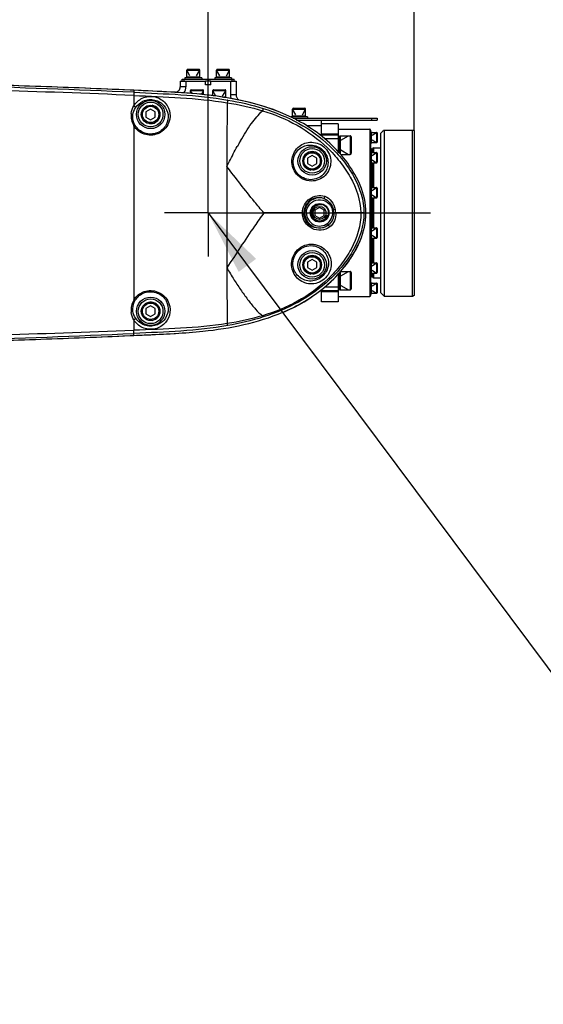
# Model space of a CAD drawing. Header units: millimetres. Extents: x -741 to 6994, y 0 to 4947.
# Tile 94 of 97: x 4439 to 4721, y 3321 to 3851. Entities that reach past the tile are written whole.
import ezdxf

# ---------------------------------------------------------------- set-up
doc = ezdxf.new("R2010")
doc.units = ezdxf.units.MM
doc.header["$LTSCALE"] = 384.676471
doc.linetypes.add('CENTER', pattern=[0.6, 0.375, -0.075, 0.075, -0.075])
doc.layers.get('0').update_dxf_attribs({"linetype": 'CONTINUOUS'})
for name, color, linetype in [('204101000046_DXF_AXIS', 7, 'CONTINUOUS'), ('304102000211DXF_CONTINUOUS_LINE', 7, 'CONTINUOUS'), ('304102000212DXF_CONTINUOUS_LINE', 7, 'CONTINUOUS'), ('304102000215DXF_CONTINUOUS_LINE', 7, 'CONTINUOUS'), ('304104000648DXF_CONTINUOUS_LINE', 7, 'CONTINUOUS'), ('304104000694DXF_CONTINUOUS_LINE', 7, 'CONTINUOUS'), ('304105000161DXF_CONTINUOUS_LINE', 7, 'CONTINUOUS'), ('304105000355DXF_CONTINUOUS_LINE', 7, 'CONTINUOUS'), ('304105000405DXF_CONTINUOUS_LINE', 7, 'CONTINUOUS'), ('304302000095DXF_CONTINUOUS_LINE', 7, 'CONTINUOUS'), ('501023000020DXF_CONTINUOUS_LINE', 7, 'CONTINUOUS'), ('501023000039DXF_CONTINUOUS_LINE', 7, 'CONTINUOUS'), ('501023000054DXF_CONTINUOUS_LINE', 7, 'CONTINUOUS'), ('501023000061DXF_CONTINUOUS_LINE', 7, 'CONTINUOUS'), ('501023000094DXF_CONTINUOUS_LINE', 7, 'CONTINUOUS'), ('504001000007DXF_CONTINUOUS_LINE', 7, 'CONTINUOUS'), ('604006000001DXF_CONTINUOUS_LINE', 7, 'CONTINUOUS'), ('604006000006DXF_CONTINUOUS_LINE', 7, 'CONTINUOUS'), ('604006000009DXF_CONTINUOUS_LINE', 7, 'CONTINUOUS'), ('625001000001DXF_CONTINUOUS_LINE', 7, 'CONTINUOUS'), ('运动范围_DXF_BALLOON', 7, 'CONTINUOUS'), ('运动范围_DXF_CONTINUOUS_LINE', 7, 'CONTINUOUS'), ('运动范围_DXF_DIMENSION', 7, 'CONTINUOUS'), ('运动范围_DXF_TEXT', 7, 'CONTINUOUS')]:
    doc.layers.add(name, color=color, linetype=linetype)
doc.styles.get("Standard").update_dxf_attribs({"font": 'txt', "width": 0.7})
doc.dimstyles.new('DIMSTYLE_2', dxfattribs={"dimtxt": 58.823529, "dimasz": 35.294118, "dimexe": 1, "dimexo": 0, "dimgap": 2.5, "dimtad": 1, "dimdsep": 46, "dimtxsty": 'Standard', "dimblk": '_FILLED', "dimblk1": '_FILLED', "dimblk2": '_FILLED', "dimcen": 0.09, "dimclrt": 5, "dimazin": 2, "dimtp": 0.01, "dimtm": 0.01, "dimtfac": 1, "dimtofl": 0, "dimtmove": 0, "dimatfit": 3, "dimldrblk": '_FILLED', "dimfxl": 0, "dimtolj": 1, "dimarcsym": 0})
doc.dimstyles.new('DIMSTYLE_6', dxfattribs={"dimtxt": 58.823529, "dimasz": 35.294118, "dimexe": 1, "dimexo": 0, "dimgap": 2.5, "dimtad": 0, "dimtih": 1, "dimtoh": 1, "dimdec": 1, "dimdsep": 46, "dimtxsty": 'Standard', "dimblk": '_FILLED', "dimblk1": '_FILLED', "dimblk2": '_FILLED', "dimcen": 0.09, "dimclrt": 5, "dimazin": 2, "dimtp": 0.01, "dimtm": 0.01, "dimtfac": 1, "dimtofl": 0, "dimtmove": 0, "dimatfit": 3, "dimldrblk": '_FILLED', "dimfxl": 0, "dimtolj": 1, "dimarcsym": 0})

# ---------------------------------------------------------------- blocks, each defined once
blk = doc.blocks.new('_FILLED')
at = {"color": 0, "linetype": 'ByBlock'}
blk.add_solid([(0, 0), (-1, 0.167), (-1, -0.167)], dxfattribs=at)
blk = doc.blocks.new('*D6')
at = {"layer": '运动范围_DXF_DIMENSION', "color": 2, "linetype": 'Continuous', "transparency": 16777216}
for p, q in [((4540.54, 4004.34), (4596.04, 4004.34)), ((4651.54, 4004.34), (4596.04, 4004.34)), ((4540.54, 3752.39), (4540.54, 3989.64)), ((4651.54, 3791.35), (4651.54, 3989.64))]:
    blk.add_line(p, q, dxfattribs=at)
at = {"layer": '运动范围_DXF_DIMENSION', "color": 2, "linetype": 'Continuous', "transparency": 16777216, "xscale": 35.2941176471, "yscale": 35.2941176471, "zscale": 35.2941176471, "rotation": 180}
blk.add_blockref('_FILLED', (4540.54, 4004.34), dxfattribs=at)
at = {"layer": '运动范围_DXF_DIMENSION', "color": 2, "linetype": 'Continuous', "transparency": 16777216, "xscale": 35.2941176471, "yscale": 35.2941176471, "zscale": 35.2941176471}
blk.add_blockref('_FILLED', (4651.54, 4004.34), dxfattribs=at)
blk = doc.blocks.new('*D13')
at = {"layer": '运动范围_DXF_DIMENSION', "color": 2, "linetype": 'Continuous', "transparency": 16777216}
for p, q in [((3760.54, 3717.96), (3760.54, 4010.22)), ((4540.54, 3770.46), (4540.54, 4010.22)), ((3760.54, 4004.34), (4150.54, 4004.34)), ((4540.54, 4004.34), (4150.54, 4004.34))]:
    blk.add_line(p, q, dxfattribs=at)
at = {"layer": '运动范围_DXF_DIMENSION', "color": 2, "linetype": 'Continuous', "transparency": 16777216, "xscale": 35.2941176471, "yscale": 35.2941176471, "zscale": 35.2941176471, "rotation": 180}
blk.add_blockref('_FILLED', (3760.54, 4004.34), dxfattribs=at)
at = {"layer": '运动范围_DXF_DIMENSION', "color": 2, "linetype": 'Continuous', "transparency": 16777216, "xscale": 35.2941176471, "yscale": 35.2941176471, "zscale": 35.2941176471}
blk.add_blockref('_FILLED', (4540.54, 4004.34), dxfattribs=at)
blk = doc.blocks.new('*D32')
at = {"layer": '运动范围_DXF_BALLOON', "color": 2, "linetype": 'Continuous', "transparency": 16777216}
blk.add_line((3761.09, 4416.11), (5504.8, 4416.11), dxfattribs=at)
blk = doc.blocks.new('*D34')
at = {"layer": '运动范围_DXF_BALLOON', "color": 2, "linetype": 'Continuous', "transparency": 16777216}
blk.add_line((5280.26, 2896.93), (5280.26, 4617.53), dxfattribs=at)

msp = doc.modelspace()

# ---------------------------------------------------------------- linework, layer by layer
at = {"layer": '204101000046_DXF_AXIS', "color": 7, "linetype": 'CENTER'}
for q in [(4540.535, 3770.461), (4517.006, 3746.931), (4660.361, 3746.931), (4540.535, 3723.402)]:
    msp.add_line((4540.535, 3746.931), q, dxfattribs=at)
at = {"layer": '304102000211DXF_CONTINUOUS_LINE', "color": 7, "linetype": 'Continuous'}
for p, q in [((4525.535, 3817.931), (4539.035, 3817.931)), ((4525.535, 3817.931), (4525.535, 3814.886)), ((4539.035, 3815.931), (4539.035, 3817.931)), ((4542.035, 3817.931), (4555.535, 3817.931)), ((4542.035, 3815.931), (4542.035, 3817.931)), ((4555.535, 3817.931), (4555.535, 3810.46)), ((4542.035, 3815.931), (4539.035, 3815.931))]:
    msp.add_line(p, q, dxfattribs=at)
at = {"layer": '304102000211DXF_CONTINUOUS_LINE', "color": 9, "linetype": 'Continuous'}
for p, q in [((4528.535, 3817.931), (4528.535, 3814.886)), ((4552.535, 3817.931), (4552.535, 3810.46)), ((4528.535, 3814.886), (4525.535, 3814.886)), ((4555.535, 3810.46), (4552.535, 3810.46))]:
    msp.add_line(p, q, dxfattribs=at)
at = {"layer": '304102000211DXF_CONTINUOUS_LINE', "color": 7, "linetype": 'Continuous'}
for centre, start, end in [((4522.535, 3814.886), 269.9731, 360), ((4558.535, 3810.46), 180, 238.31063)]:
    msp.add_arc(centre, 3, start, end, dxfattribs=at)
at = {"layer": '304102000211DXF_CONTINUOUS_LINE', "color": 9, "linetype": 'Continuous'}
for centre, start, end in [((4522.535, 3814.886), 325.99907, 360), ((4558.535, 3810.46), 180, 198.82899)]:
    msp.add_arc(centre, 6, start, end, dxfattribs=at)
at = {"layer": '304102000211DXF_CONTINUOUS_LINE', "color": 7, "linetype": 'Continuous'}
for points in [[(4520.333, 3812.007), (4513.996, 3812.356), (4507.435, 3812.619), (4500.535, 3812.931)], [(4500.535, 3680.931), (4506.538, 3681.203), (4512.662, 3681.447), (4518.841, 3681.787)]]:
    msp.add_open_spline(points, degree=3, dxfattribs=at)
for points, knots in [([(4580.736, 3800.437), (4574.128, 3803.236), (4555.695, 3808.91), (4537.624, 3810.905), (4525.521, 3811.696)], [0, 0, 0, 0, 0.3700643, 1, 1, 1, 1]), ([(4580.772, 3693.335), (4589.701, 3697.099), (4606.025, 3706.889), (4618.743, 3723.354), (4622.31, 3731.924)], [0, 0, 0, 0, 0.5141869, 1, 1, 1, 1])]:
    msp.add_open_spline(points, degree=3, knots=knots, dxfattribs=at)
at = {"layer": '304102000212DXF_CONTINUOUS_LINE', "color": 9, "linetype": 'Continuous'}
for p, q in [((4500.535, 3812.931), (4500.486, 3811.851)), ((4500.471, 3810.167), (4500.471, 3804.533)), ((4500.471, 3793.883), (4500.471, 3699.977)), ((4591.261, 3746.931), (4570.535, 3746.931)), ((4622.75, 3746.931), (4609.212, 3746.931)), ((4554.431, 3710.997), (4554.526, 3710.846)), ((4554.526, 3710.846), (4554.602, 3710.726)), ((4500.471, 3689.326), (4500.471, 3683.697)), ((4500.471, 3683.697), (4500.384, 3683.693)), ((4500.573, 3682.016), (4500.486, 3682.012)), ((4500.535, 3680.931), (4500.486, 3682.012))]:
    msp.add_line(p, q, dxfattribs=at)
at = {"layer": '304102000212DXF_CONTINUOUS_LINE', "color": 7, "linetype": 'Continuous'}
for p, q in [((4521.911, 3811.903), (4520.664, 3811.976)), ((4522.533, 3811.865), (4521.911, 3811.903)), ((4523.486, 3811.806), (4522.533, 3811.865)), ((4522.154, 3681.96), (4522.535, 3681.983)), ((4522.535, 3681.983), (4522.889, 3682.004))]:
    msp.add_line(p, q, dxfattribs=at)
at = {"layer": '304102000212DXF_CONTINUOUS_LINE', "color": 9, "linetype": 'Continuous'}
for centre, radius in [((4509.535, 3799.931), 7.646), ((4509.535, 3799.931), 6.661), ((4596.535, 3774.931), 7.646), ((4596.535, 3774.931), 6.661), ((4596.535, 3718.931), 7.646), ((4596.535, 3718.931), 6.661), ((4509.535, 3693.931), 7.646), ((4509.535, 3693.931), 6.661)]:
    msp.add_circle(centre, radius, dxfattribs=at)
at = {"layer": '304102000212DXF_CONTINUOUS_LINE', "color": 7, "linetype": 'Continuous'}
msp.add_circle((4600.535, 3746.931), 5, dxfattribs=at)
for centre, radius, start, end in [((4274.431, -1181.954), 5000, 87.40816, 89.570112), ((4576.549, 3742.918), 49.566, 22.55538, 23.50376), ((4577.196, 3750.601), 48.877, 337.00495, 337.53272), ((4539.718, 3790.299), 105.205, 292.94829, 293.51655), ((4274.431, 8675.817), 5000, 270.430934, 272.59184)]:
    msp.add_arc(centre, radius, start, end, dxfattribs=at)
at = {"layer": '304102000212DXF_CONTINUOUS_LINE', "color": 9, "linetype": 'Continuous'}
for centre, radius, start, end in [((4273.99, -1157.873), 4974.883, 87.390541, 89.542951), ((4277.63, -1312.638), 5127.65, 87.509209, 89.207939), ((7425.525, 3774.093), 2874.922, 179.359283, 179.710271), ((4509.398, 3799.214), 10.397, 172.77944, 210.84343), ((10984.595, 3753.431), 6434.051, 179.6865409, 179.8348308), ((4735.781, 3683.853), 204.957, 150.20742, 151.17129), ((12675.084, 3747.846), 8124.549, 179.8298169, 180.2155055), ((4600.225, 3746.893), 8.206, 72.29127, 180.0593), ((4600.535, 3746.931), 8.08, 74.30521, 304.13344), ((4600.535, 3746.931), 7.084, 180, 12.60795), ((4598.886, 3746.588), 9.302, 1.70783, 12.37514), ((4596.794, 3746.139), 12.443, 3.65308, 12.31926), ((4509.397, 3694.648), 10.396, 149.16285, 187.21881), ((4277.573, 8474.523), 4797.692, 270.431561, 272.663074), ((4256.8, 9889.37), 6210.455, 270.8566397, 272.2478123)]:
    msp.add_arc(centre, radius, start, end, dxfattribs=at)
at = {"layer": '304102000212DXF_CONTINUOUS_LINE', "color": 7, "linetype": 'Continuous'}
msp.add_open_spline([(4520.664, 3811.976), (4513.958, 3812.363), (4507.245, 3812.628), (4500.535, 3812.931)], degree=3, dxfattribs=at)
at = {"layer": '304102000212DXF_CONTINUOUS_LINE', "color": 9, "linetype": 'Continuous'}
for points, knots in [([(4500.486, 3811.851), (4500.49, 3811.775), (4500.495, 3811.213), (4500.482, 3810.652), (4500.471, 3810.167)], [0, 0, 0, 0, 0.1363613, 1, 1, 1, 1]), ([(4500.471, 3804.533), (4501.516, 3806.28), (4504.98, 3809.445), (4512.053, 3810.135), (4517.923, 3806.478), (4519.674, 3802.46), (4519.923, 3800.535)], [0, 0, 0, 0, 0.239095, 0.5158359, 0.7720114, 1, 1, 1, 1]), ([(4501.348, 3803.483), (4502.304, 3805.011), (4505.448, 3807.793), (4511.784, 3808.382), (4517.038, 3805.149), (4518.66, 3801.622), (4518.908, 3799.931)], [0, 0, 0, 0, 0.2371006, 0.518841, 0.7752112, 1, 1, 1, 1]), ([(4551.056, 3807.69), (4551.042, 3807.623), (4550.946, 3807.141), (4550.859, 3806.657), (4550.783, 3806.241)], [0, 0, 0, 0, 0.1393461, 1, 1, 1, 1]), ([(4500.471, 3804.533), (4500.601, 3804.486), (4501.008, 3804.281), (4501.411, 3803.81), (4501.348, 3803.483)], [0, 0, 0, 0, 0.2924469, 1, 1, 1, 1]), ([(4557.913, 3785.688), (4559.751, 3788.895), (4563.232, 3794.666), (4567.645, 3799.765), (4569.741, 3801.939)], [0, 0, 0, 0, 0.5503377, 1, 1, 1, 1]), ([(4570.158, 3803.16), (4570.136, 3803.103), (4569.991, 3802.698), (4569.856, 3802.289), (4569.741, 3801.939)], [0, 0, 0, 0, 0.1426803, 1, 1, 1, 1]), ([(4569.741, 3801.939), (4576.195, 3799.996), (4588.774, 3794.829), (4602.51, 3784.738), (4611.597, 3774.71), (4619.146, 3763.613), (4622.599, 3753.617), (4622.75, 3746.931)], [0, 0, 0, 0, 0.2504902, 0.500769, 0.6261515, 0.7514966, 1, 1, 1, 1]), ([(4570.158, 3803.16), (4576.76, 3801.087), (4589.673, 3795.854), (4603.896, 3785.661), (4613.283, 3775.422), (4621.038, 3764.05), (4624.474, 3753.707), (4624.447, 3746.852)], [0, 0, 0, 0, 0.2506163, 0.5009319, 0.6263309, 0.7516901, 1, 1, 1, 1]), ([(4501.252, 3794.001), (4500.973, 3794.467), (4500.077, 3796.306), (4499.832, 3798.45), (4500.044, 3799.931)], [0, 0, 0, 0, 0.2664751, 1, 1, 1, 1]), ([(4519.923, 3800.535), (4520.195, 3798.435), (4519.338, 3793.69), (4513.729, 3788.67), (4505.843, 3788.426), (4501.7, 3791.824), (4500.471, 3793.883)], [0, 0, 0, 0, 0.2262141, 0.4785758, 0.7437987, 1, 1, 1, 1]), ([(4518.908, 3799.931), (4519.18, 3798.07), (4518.435, 3793.791), (4513.334, 3789.281), (4506.173, 3789.059), (4502.371, 3792.129), (4501.252, 3794.001)], [0, 0, 0, 0, 0.2220336, 0.4746366, 0.7426629, 1, 1, 1, 1]), ([(4500.471, 3793.883), (4500.545, 3793.919), (4500.714, 3793.971), (4500.945, 3794.149), (4501.096, 3793.982), (4501.079, 3793.936)], [0, 0, 0, 0, 0.3489067, 0.790539, 1, 1, 1, 1]), ([(4550.571, 3771.978), (4551.041, 3772.895), (4552.888, 3776.482), (4554.775, 3780.05), (4556.225, 3782.682)], [0, 0, 0, 0, 0.2553555, 1, 1, 1, 1]), ([(4585.648, 3775.246), (4585.818, 3777.749), (4588.078, 3782.66), (4595.487, 3785.934), (4603.566, 3783.379), (4606.31, 3778.041), (4606.535, 3775.352)], [0, 0, 0, 0, 0.2459292, 0.4775934, 0.7353766, 1, 1, 1, 1]), ([(4586.357, 3774.931), (4586.514, 3777.151), (4588.53, 3781.491), (4595.115, 3784.3), (4602.278, 3782.075), (4604.82, 3777.346), (4605.056, 3774.931)], [0, 0, 0, 0, 0.2454059, 0.4741218, 0.7323971, 1, 1, 1, 1]), ([(4570.535, 3746.931), (4568.831, 3748.915), (4561.974, 3757.103), (4555.481, 3765.584), (4550.571, 3771.978)], [0, 0, 0, 0, 0.2449304, 1, 1, 1, 1]), ([(4606.535, 3775.352), (4606.752, 3772.749), (4605.021, 3767.082), (4596.981, 3762.846), (4587.836, 3765.966), (4585.45, 3772.306), (4585.648, 3775.246)], [0, 0, 0, 0, 0.2339873, 0.4741887, 0.7359855, 1, 1, 1, 1]), ([(4605.056, 3774.931), (4605.28, 3772.627), (4603.815, 3767.56), (4596.63, 3763.715), (4588.365, 3766.509), (4586.168, 3772.261), (4586.357, 3774.931)], [0, 0, 0, 0, 0.2308053, 0.4690856, 0.7331692, 1, 1, 1, 1]), ([(4591.261, 3746.931), (4591.264, 3748.424), (4592.004, 3751.416), (4594.992, 3754.805), (4599.091, 3756.478), (4602.03, 3756.26), (4603.378, 3755.84)], [0, 0, 0, 0, 0.2585248, 0.5100249, 0.7552982, 1, 1, 1, 1]), ([(4603.378, 3755.84), (4603.32, 3755.565), (4603.181, 3755.191), (4602.886, 3754.705), (4602.721, 3754.71)], [0, 0, 0, 0, 0.6292075, 1, 1, 1, 1]), ([(4602.721, 3754.71), (4604.045, 3754.313), (4606.463, 3752.582), (4607.672, 3749.951), (4607.972, 3748.582)], [0, 0, 0, 0, 0.4965409, 1, 1, 1, 1]), ([(4603.378, 3755.84), (4604.829, 3755.387), (4607.427, 3753.29), (4608.615, 3750.335), (4608.95, 3748.793)], [0, 0, 0, 0, 0.4906525, 1, 1, 1, 1]), ([(4593.451, 3746.931), (4593.451, 3748.618), (4594.768, 3752.114), (4599.687, 3754.618), (4605.031, 3753.247), (4607.084, 3750.124), (4607.449, 3748.478)], [0, 0, 0, 0, 0.2500198, 0.5000332, 0.7500486, 1, 1, 1, 1]), ([(4570.535, 3746.931), (4568.825, 3744.573), (4561.968, 3734.832), (4555.527, 3724.81), (4550.592, 3717.288)], [0, 0, 0, 0, 0.2446216, 1, 1, 1, 1]), ([(4622.75, 3746.931), (4622.902, 3740.207), (4619.657, 3729.997), (4612.138, 3718.777), (4602.973, 3708.679), (4589.052, 3698.627), (4576.363, 3693.481), (4569.854, 3691.55)], [0, 0, 0, 0, 0.2482618, 0.3736301, 0.4990439, 0.7494047, 1, 1, 1, 1]), ([(4624.447, 3746.852), (4624.42, 3740.019), (4620.958, 3729.735), (4613.185, 3718.431), (4603.781, 3708.272), (4589.548, 3698.203), (4576.7, 3692.961), (4570.134, 3690.854)], [0, 0, 0, 0, 0.2483183, 0.3736569, 0.4990406, 0.7493674, 1, 1, 1, 1]), ([(4606.049, 3739.338), (4604.71, 3738.373), (4601.436, 3737.149), (4596.283, 3738.115), (4592.274, 3741.664), (4591.259, 3745.188), (4591.261, 3746.931)], [0, 0, 0, 0, 0.2446361, 0.4896403, 0.7416287, 1, 1, 1, 1]), ([(4591.261, 3746.931), (4591.435, 3746.929), (4591.677, 3746.899), (4591.951, 3746.926), (4592.019, 3746.885)], [0, 0, 0, 0, 0.6856885, 1, 1, 1, 1]), ([(4605.069, 3740.243), (4603.898, 3739.394), (4601.036, 3738.306), (4596.501, 3739.111), (4592.933, 3742.216), (4592.019, 3745.336), (4592.019, 3746.885)], [0, 0, 0, 0, 0.2433352, 0.4871834, 0.7395851, 1, 1, 1, 1]), ([(4608.184, 3746.865), (4608.221, 3745.602), (4607.742, 3743.036), (4606.092, 3740.962), (4605.069, 3740.243)], [0, 0, 0, 0, 0.5027226, 1, 1, 1, 1]), ([(4609.212, 3746.931), (4609.301, 3745.499), (4608.929, 3742.601), (4607.18, 3740.153), (4606.049, 3739.338)], [0, 0, 0, 0, 0.5073905, 1, 1, 1, 1]), ([(4608.95, 3748.793), (4608.731, 3748.745), (4608.46, 3748.686), (4608.189, 3748.628), (4608.137, 3748.618)], [0, 0, 0, 0, 0.8108794, 1, 1, 1, 1]), ([(4609.212, 3746.931), (4608.98, 3746.923), (4608.697, 3746.911), (4608.415, 3746.883), (4608.364, 3746.873)], [0, 0, 0, 0, 0.817831, 1, 1, 1, 1]), ([(4624.447, 3746.852), (4624.37, 3746.862), (4623.805, 3746.904), (4623.239, 3746.918), (4622.75, 3746.931)], [0, 0, 0, 0, 0.1363575, 1, 1, 1, 1]), ([(4606.049, 3739.338), (4605.906, 3739.587), (4605.653, 3739.899), (4605.227, 3740.299), (4605.069, 3740.243)], [0, 0, 0, 0, 0.6312564, 1, 1, 1, 1]), ([(4585.446, 3718.592), (4585.231, 3721.596), (4587.651, 3728.114), (4597.078, 3731.337), (4605.297, 3726.902), (4607.008, 3721.112), (4606.775, 3718.481)], [0, 0, 0, 0, 0.2634633, 0.5269684, 0.7690251, 1, 1, 1, 1]), ([(4586.194, 3718.931), (4585.989, 3721.653), (4588.224, 3727.556), (4596.726, 3730.434), (4604.082, 3726.438), (4605.513, 3721.253), (4605.26, 3718.931)], [0, 0, 0, 0, 0.2659544, 0.5320038, 0.7724226, 1, 1, 1, 1]), ([(4606.775, 3718.481), (4606.536, 3715.773), (4603.784, 3710.393), (4595.589, 3707.691), (4587.963, 3711.007), (4585.629, 3716.045), (4585.446, 3718.592)], [0, 0, 0, 0, 0.2616432, 0.5181101, 0.7543165, 1, 1, 1, 1]), ([(4605.26, 3718.931), (4604.997, 3716.507), (4602.434, 3711.788), (4595.202, 3709.318), (4588.435, 3712.239), (4586.365, 3716.676), (4586.194, 3718.931)], [0, 0, 0, 0, 0.2641955, 0.5214023, 0.755007, 1, 1, 1, 1]), ([(4550.628, 3709.239), (4550.639, 3707.215), (4550.681, 3699.904), (4550.731, 3692.593), (4550.799, 3687.306)], [0, 0, 0, 0, 0.2767847, 1, 1, 1, 1]), ([(4554.602, 3710.726), (4555.84, 3708.771), (4558.315, 3705.036), (4562.143, 3699.783), (4565.822, 3695.217), (4568.422, 3692.48), (4569.854, 3691.55)], [0, 0, 0, 0, 0.2823042, 0.5465958, 0.7917111, 1, 1, 1, 1]), ([(4500.471, 3699.977), (4501.7, 3702.037), (4505.843, 3705.432), (4513.715, 3705.186), (4519.321, 3700.183), (4520.189, 3695.444), (4519.922, 3693.34)], [0, 0, 0, 0, 0.2564736, 0.5215306, 0.7732175, 1, 1, 1, 1]), ([(4501.249, 3699.859), (4502.37, 3701.732), (4506.172, 3704.801), (4513.326, 3704.577), (4518.421, 3700.072), (4519.172, 3695.799), (4518.907, 3693.931)], [0, 0, 0, 0, 0.2576345, 0.5254587, 0.777294, 1, 1, 1, 1]), ([(4500.043, 3693.931), (4499.975, 3694.411), (4499.846, 3696.449), (4500.452, 3698.526), (4501.249, 3699.859)], [0, 0, 0, 0, 0.2376118, 1, 1, 1, 1]), ([(4500.471, 3699.977), (4500.545, 3699.942), (4500.714, 3699.89), (4500.944, 3699.712), (4501.094, 3699.878), (4501.077, 3699.924)], [0, 0, 0, 0, 0.3492771, 0.7910965, 1, 1, 1, 1]), ([(4519.922, 3693.34), (4519.675, 3691.395), (4517.922, 3687.362), (4512.041, 3683.708), (4504.98, 3684.412), (4501.517, 3687.576), (4500.471, 3689.326)], [0, 0, 0, 0, 0.2298952, 0.48477, 0.7609128, 1, 1, 1, 1]), ([(4518.907, 3693.931), (4518.664, 3692.224), (4517.044, 3688.676), (4511.766, 3685.475), (4505.448, 3686.065), (4502.308, 3688.848), (4501.351, 3690.376)], [0, 0, 0, 0, 0.2267993, 0.481909, 0.7629522, 1, 1, 1, 1]), ([(4570.134, 3690.854), (4570.117, 3690.889), (4570.015, 3691.118), (4569.927, 3691.353), (4569.854, 3691.55)], [0, 0, 0, 0, 0.1582136, 1, 1, 1, 1]), ([(4500.471, 3689.326), (4500.601, 3689.372), (4501.009, 3689.577), (4501.414, 3690.048), (4501.351, 3690.376)], [0, 0, 0, 0, 0.2924288, 1, 1, 1, 1]), ([(4551.042, 3686.199), (4551.027, 3686.252), (4550.937, 3686.619), (4550.863, 3686.99), (4550.799, 3687.306)], [0, 0, 0, 0, 0.1462312, 1, 1, 1, 1]), ([(4500.486, 3682.012), (4500.479, 3682.088), (4500.44, 3682.648), (4500.41, 3683.209), (4500.384, 3683.693)], [0, 0, 0, 0, 0.1361873, 1, 1, 1, 1]), ([(4500.573, 3682.016), (4500.566, 3682.092), (4500.527, 3682.652), (4500.497, 3683.213), (4500.471, 3683.697)], [0, 0, 0, 0, 0.1361954, 1, 1, 1, 1])]:
    msp.add_open_spline(points, degree=3, knots=knots, dxfattribs=at)
for points in [[(4500.471, 3810.167), (4517.277, 3809.436), (4534.18, 3808.942), (4550.783, 3806.241)], [(4500.486, 3811.851), (4517.382, 3811.081), (4534.388, 3810.56), (4551.056, 3807.69)], [(4551.056, 3807.69), (4557.505, 3806.579), (4563.915, 3805.12), (4570.158, 3803.16)], [(4499.083, 3800.521), (4499.262, 3801.925), (4499.745, 3803.318), (4500.471, 3804.533)], [(4500.044, 3799.931), (4500.222, 3801.18), (4500.679, 3802.414), (4501.348, 3803.483)], [(4550.784, 3806.244), (4557.178, 3805.191), (4563.534, 3803.801), (4569.742, 3801.942)], [(4550.592, 3717.288), (4550.603, 3714.605), (4550.615, 3711.922), (4550.628, 3709.239)], [(4550.592, 3717.288), (4551.847, 3715.176), (4553.119, 3713.074), (4554.431, 3710.997)], [(4500.471, 3689.326), (4499.745, 3690.541), (4499.262, 3691.937), (4499.084, 3693.342)], [(4501.351, 3690.376), (4500.68, 3691.446), (4500.222, 3692.681), (4500.043, 3693.931)], [(4569.854, 3691.55), (4563.611, 3689.716), (4557.227, 3688.32), (4550.799, 3687.306)], [(4570.134, 3690.854), (4563.897, 3688.851), (4557.492, 3687.34), (4551.042, 3686.199)], [(4550.799, 3687.306), (4534.186, 3684.683), (4517.277, 3684.354), (4500.471, 3683.697)], [(4551.042, 3686.199), (4534.419, 3683.259), (4517.436, 3682.8), (4500.573, 3682.016)]]:
    msp.add_open_spline(points, degree=3, dxfattribs=at)
at = {"layer": '304102000212DXF_CONTINUOUS_LINE', "color": 7, "linetype": 'Continuous'}
for points, knots in [([(4580.782, 3800.501), (4576.273, 3802.405), (4557.725, 3808.718), (4538.091, 3810.883), (4523.486, 3811.806)], [0, 0, 0, 0, 0.2506557, 1, 1, 1, 1]), ([(4622.003, 3762.685), (4620.086, 3767.093), (4614.954, 3775.43), (4601.871, 3789.36), (4589.396, 3796.864), (4580.782, 3800.501)], [0, 0, 0, 0, 0.2525983, 0.5085679, 1, 1, 1, 1]), ([(4622.363, 3731.923), (4624.316, 3736.646), (4626.769, 3746.931), (4624.285, 3757.207), (4622.323, 3761.93)], [0, 0, 0, 0, 0.499845, 1, 1, 1, 1]), ([(4581.696, 3693.832), (4590.201, 3697.533), (4606.446, 3707.451), (4618.485, 3722.78), (4622.189, 3731.508)], [0, 0, 0, 0, 0.4945213, 1, 1, 1, 1]), ([(4522.889, 3682.004), (4527.846, 3682.3), (4547.456, 3683.746), (4567.17, 3687.676), (4580.737, 3693.421)], [0, 0, 0, 0, 0.2520873, 1, 1, 1, 1]), ([(4500.535, 3680.931), (4502.397, 3681.016), (4509.605, 3681.333), (4516.813, 3681.648), (4522.154, 3681.96)], [0, 0, 0, 0, 0.2583801, 1, 1, 1, 1])]:
    msp.add_open_spline(points, degree=3, knots=knots, dxfattribs=at)
at = {"layer": '304102000215DXF_CONTINUOUS_LINE', "color": 7, "linetype": 'Continuous'}
for p, q in [((4601.535, 3793.785), (4601.535, 3796.931)), ((4601.535, 3788.931), (4600.714, 3788.931)), ((4601.535, 3788.931), (4601.535, 3788.308)), ((4600.779, 3704.931), (4601.535, 3704.931)), ((4601.535, 3705.541), (4601.535, 3704.931))]:
    msp.add_line(p, q, dxfattribs=at)
at = {"layer": '304102000215DXF_CONTINUOUS_LINE', "color": 9, "linetype": 'Continuous'}
msp.add_line((4593.541, 3793.931), (4601.535, 3793.931), dxfattribs=at)
at = {"layer": '304104000648DXF_CONTINUOUS_LINE', "color": 7, "linetype": 'Continuous'}
for p, q in [((4634.736, 3791.131), (4635.036, 3791.431)), ((4635.036, 3791.431), (4651.4, 3791.431)), ((4635.535, 3701.931), (4635.535, 3791.431)), ((4650.535, 3701.931), (4650.535, 3791.431)), ((4651.535, 3791.353), (4651.4, 3791.431)), ((4651.535, 3791.353), (4651.535, 3702.509)), ((4633.535, 3789.931), (4634.735, 3791.131)), ((4633.535, 3703.932), (4633.535, 3789.931)), ((4634.735, 3791.131), (4634.736, 3791.131)), ((4633.535, 3703.931), (4635.535, 3701.931)), ((4650.535, 3701.931), (4635.535, 3701.931)), ((4651.535, 3702.509), (4650.535, 3701.931))]:
    msp.add_line(p, q, dxfattribs=at)
at = {"layer": '304104000694DXF_CONTINUOUS_LINE', "color": 7, "linetype": 'Continuous'}
for p, q in [((4610.535, 3794.931), (4601.535, 3794.931)), ((4601.535, 3788.931), (4601.535, 3793.785)), ((4610.535, 3794.931), (4610.535, 3779.961)), ((4601.535, 3788.931), (4610.535, 3788.931)), ((4610.535, 3713.944), (4610.535, 3698.931)), ((4610.535, 3704.931), (4601.535, 3704.931)), ((4601.535, 3698.931), (4601.535, 3704.931)), ((4610.535, 3698.931), (4601.535, 3698.931))]:
    msp.add_line(p, q, dxfattribs=at)
at = {"layer": '304104000694DXF_CONTINUOUS_LINE', "color": 9, "linetype": 'Continuous'}
for p, q in [((4601.535, 3789.539), (4610.535, 3789.539)), ((4603.205, 3786.931), (4610.535, 3786.931)), ((4610.535, 3706.931), (4603.259, 3706.931)), ((4610.535, 3704.324), (4601.535, 3704.324))]:
    msp.add_line(p, q, dxfattribs=at)
at = {"layer": '304105000161DXF_CONTINUOUS_LINE', "color": 7, "linetype": 'Continuous'}
for p, q in [((4586.331, 3797.931), (4631.535, 3797.931)), ((4588.156, 3796.931), (4631.535, 3796.931)), ((4631.535, 3797.931), (4631.535, 3796.931))]:
    msp.add_line(p, q, dxfattribs=at)
at = {"layer": '304105000161DXF_CONTINUOUS_LINE', "color": 9, "linetype": 'Continuous'}
for p, q in [((4587.535, 3797.931), (4587.535, 3797.271)), ((4628.535, 3797.931), (4628.535, 3796.931))]:
    msp.add_line(p, q, dxfattribs=at)
at = {"layer": '304105000355DXF_CONTINUOUS_LINE', "color": 7, "linetype": 'Continuous'}
for p, q in [((4526.535, 3818.931), (4554.535, 3818.931)), ((4526.535, 3817.931), (4526.535, 3818.931)), ((4542.035, 3817.931), (4539.035, 3817.931)), ((4540.285, 3818.931), (4540.285, 3818.431)), ((4540.785, 3818.431), (4540.285, 3818.431)), ((4540.785, 3818.931), (4540.785, 3818.431)), ((4554.535, 3817.931), (4554.535, 3818.931))]:
    msp.add_line(p, q, dxfattribs=at)
at = {"layer": '304105000355DXF_CONTINUOUS_LINE', "color": 9, "linetype": 'Continuous'}
for p, q in [((4527.535, 3817.931), (4527.535, 3818.931)), ((4553.535, 3817.931), (4553.535, 3818.931))]:
    msp.add_line(p, q, dxfattribs=at)
at = {"layer": '304105000405DXF_CONTINUOUS_LINE', "color": 7, "linetype": 'Continuous'}
for centre, radius, start, end in [((4274.431, -1181.954), 5000, 87.155775, 89.36269), ((4512.934, 3618.646), 193.479, 86.87201, 87.15577), ((4274.431, 8675.817), 5000, 270.63731, 272.844225), ((4512.934, 3875.216), 193.479, 272.84423, 272.94975)]:
    msp.add_arc(centre, radius, start, end, dxfattribs=at)
at = {"layer": '304302000095DXF_CONTINUOUS_LINE', "color": 7, "linetype": 'Continuous'}
for p, q in [((4610.535, 3791.931), (4627.535, 3791.931)), ((4628.035, 3791.431), (4628.035, 3790.381)), ((4628.035, 3789.463), (4628.035, 3779.433)), ((4628.035, 3781.881), (4628.935, 3780.981)), ((4628.935, 3779.38), (4628.935, 3780.981)), ((4629.035, 3781.431), (4629.035, 3779.38)), ((4629.535, 3781.931), (4633.535, 3781.931)), ((4628.035, 3777.29), (4628.035, 3759.888)), ((4628.935, 3760.552), (4628.935, 3773.88)), ((4629.035, 3773.88), (4629.035, 3760.552)), ((4628.035, 3757.146), (4628.035, 3736.855)), ((4628.935, 3738.811), (4628.935, 3755.052)), ((4629.035, 3755.052), (4629.035, 3738.811)), ((4628.035, 3733.974), (4628.035, 3716.573)), ((4628.935, 3719.983), (4628.935, 3733.311)), ((4629.035, 3733.311), (4629.035, 3719.983)), ((4628.035, 3714.43), (4628.035, 3704.399)), ((4628.035, 3711.981), (4628.935, 3712.881)), ((4628.935, 3712.881), (4628.935, 3714.483)), ((4629.035, 3714.483), (4629.035, 3712.431)), ((4629.535, 3711.931), (4633.535, 3711.931)), ((4610.535, 3701.931), (4627.535, 3701.931)), ((4628.035, 3703.482), (4628.035, 3702.431))]:
    msp.add_line(p, q, dxfattribs=at)
at = {"layer": '304302000095DXF_CONTINUOUS_LINE', "color": 9, "linetype": 'Continuous'}
for p, q in [((4627.535, 3791.931), (4627.535, 3701.931)), ((4629.535, 3781.931), (4629.535, 3779.38)), ((4629.535, 3773.88), (4629.535, 3760.552)), ((4629.535, 3755.052), (4629.535, 3738.811)), ((4629.535, 3733.311), (4629.535, 3719.983)), ((4629.535, 3714.483), (4629.535, 3711.931))]:
    msp.add_line(p, q, dxfattribs=at)
at = {"layer": '304302000095DXF_CONTINUOUS_LINE', "color": 7, "linetype": 'Continuous'}
for centre, start, end in [((4627.535, 3791.431), 0, 90), ((4629.535, 3781.431), 90, 180), ((4629.535, 3712.431), 180, 270), ((4627.535, 3702.431), 270, 360)]:
    msp.add_arc(centre, 0.5, start, end, dxfattribs=at)
at = {"layer": '501023000020DXF_CONTINUOUS_LINE', "color": 9, "linetype": 'Continuous'}
for p, q in [((4529.035, 3823.831), (4536.035, 3823.831)), ((4545.035, 3823.831), (4552.035, 3823.831)), ((4531.035, 3812.831), (4538.035, 3812.831)), ((4543.035, 3812.831), (4550.035, 3812.831)), ((4586.035, 3802.831), (4593.035, 3802.831))]:
    msp.add_line(p, q, dxfattribs=at)
at = {"layer": '501023000020DXF_CONTINUOUS_LINE', "color": 7, "linetype": 'Continuous'}
for p, q in [((4529.035, 3820.231), (4529.035, 3823.831)), ((4529.435, 3824.231), (4535.635, 3824.231)), ((4536.035, 3820.231), (4536.035, 3823.831)), ((4545.035, 3820.231), (4545.035, 3823.831)), ((4545.435, 3824.231), (4551.635, 3824.231)), ((4552.035, 3820.231), (4552.035, 3823.831)), ((4529.035, 3820.231), (4536.035, 3820.231)), ((4545.035, 3820.231), (4552.035, 3820.231)), ((4531.035, 3811.291), (4531.035, 3812.831)), ((4531.435, 3813.231), (4537.635, 3813.231)), ((4538.035, 3810.641), (4538.035, 3812.831)), ((4543.035, 3810.061), (4543.035, 3812.831)), ((4543.435, 3813.231), (4549.635, 3813.231)), ((4550.035, 3809.231), (4550.035, 3812.831)), ((4548.751, 3809.231), (4550.035, 3809.231)), ((4586.035, 3799.231), (4586.035, 3802.831)), ((4586.435, 3803.231), (4592.635, 3803.231)), ((4593.035, 3799.231), (4593.035, 3802.831)), ((4586.035, 3799.231), (4593.035, 3799.231))]:
    msp.add_line(p, q, dxfattribs=at)
at = {"layer": '501023000020DXF_CONTINUOUS_LINE', "color": 2, "linetype": 'Continuous'}
for p, q in [((4530.746, 3820.731), (4529.035, 3823.696)), ((4534.324, 3820.731), (4536.035, 3823.696)), ((4546.746, 3820.731), (4545.035, 3823.696)), ((4550.324, 3820.731), (4552.035, 3823.696)), ((4531.888, 3811.219), (4531.035, 3812.696)), ((4536.915, 3810.755), (4538.035, 3812.696)), ((4544.687, 3809.834), (4543.035, 3812.696)), ((4548.324, 3809.731), (4550.035, 3812.696)), ((4587.746, 3799.731), (4586.035, 3802.696)), ((4591.324, 3799.731), (4593.035, 3802.696))]:
    msp.add_line(p, q, dxfattribs=at)
at = {"layer": '501023000020DXF_CONTINUOUS_LINE', "color": 7, "linetype": 'Continuous'}
for centre, start, end in [((4529.435, 3823.831), 90, 180), ((4535.635, 3823.831), 0, 90), ((4545.435, 3823.831), 90, 180), ((4551.635, 3823.831), 0, 90), ((4531.435, 3812.831), 90, 180), ((4537.635, 3812.831), 0, 90), ((4543.435, 3812.831), 90, 180), ((4549.635, 3812.831), 0, 90), ((4586.435, 3802.831), 90, 180), ((4592.635, 3802.831), 0, 90)]:
    msp.add_arc(centre, 0.4, start, end, dxfattribs=at)
at = {"layer": '501023000039DXF_CONTINUOUS_LINE', "color": 7, "linetype": 'Continuous'}
for p, q in [((4611.535, 3788.431), (4616.935, 3788.431)), ((4611.535, 3788.431), (4611.535, 3778.813)), ((4617.535, 3787.831), (4617.535, 3779.031)), ((4611.873, 3778.431), (4616.935, 3778.431)), ((4611.535, 3715.025), (4611.535, 3705.431)), ((4611.869, 3715.431), (4616.935, 3715.431)), ((4617.535, 3714.831), (4617.535, 3706.031)), ((4611.535, 3705.431), (4616.935, 3705.431))]:
    msp.add_line(p, q, dxfattribs=at)
at = {"layer": '501023000039DXF_CONTINUOUS_LINE', "color": 2, "linetype": 'Continuous'}
for p, q in [((4611.935, 3786.062), (4616.038, 3788.431)), ((4611.935, 3780.801), (4616.038, 3778.431)), ((4611.935, 3713.062), (4616.038, 3715.431)), ((4611.935, 3707.801), (4616.038, 3705.431))]:
    msp.add_line(p, q, dxfattribs=at)
at = {"layer": '501023000039DXF_CONTINUOUS_LINE', "color": 9, "linetype": 'Continuous'}
for p, q in [((4616.935, 3788.431), (4616.935, 3778.431)), ((4616.935, 3715.431), (4616.935, 3705.431))]:
    msp.add_line(p, q, dxfattribs=at)
at = {"layer": '501023000039DXF_CONTINUOUS_LINE', "color": 7, "linetype": 'Continuous'}
for centre, start, end in [((4616.935, 3787.831), 359.99999, 90), ((4616.935, 3779.031), 270, 0.00001), ((4616.935, 3714.831), 359.99999, 90), ((4616.935, 3706.031), 270, 0.00001)]:
    msp.add_arc(centre, 0.6, start, end, dxfattribs=at)
at = {"layer": '501023000054DXF_CONTINUOUS_LINE', "color": 7, "linetype": 'Continuous'}
for p, q in [((4509.535, 3802.818), (4507.035, 3801.375)), ((4512.035, 3801.375), (4509.535, 3802.818)), ((4507.035, 3801.375), (4507.035, 3798.488)), ((4507.035, 3798.488), (4509.535, 3797.045)), ((4509.535, 3797.045), (4512.035, 3798.488)), ((4512.035, 3798.488), (4512.035, 3801.375)), ((4596.535, 3777.818), (4594.035, 3776.375)), ((4594.035, 3776.375), (4594.035, 3773.488)), ((4599.035, 3776.375), (4596.535, 3777.818)), ((4599.035, 3773.488), (4599.035, 3776.375)), ((4594.035, 3773.488), (4596.535, 3772.045)), ((4596.535, 3772.045), (4599.035, 3773.488)), ((4596.535, 3721.818), (4594.035, 3720.375)), ((4594.035, 3720.375), (4594.035, 3717.488)), ((4594.035, 3717.488), (4596.535, 3716.045)), ((4599.035, 3720.375), (4596.535, 3721.818)), ((4596.535, 3716.045), (4599.035, 3717.488)), ((4599.035, 3717.488), (4599.035, 3720.375)), ((4509.535, 3696.818), (4507.035, 3695.375)), ((4512.035, 3695.375), (4509.535, 3696.818)), ((4507.035, 3695.375), (4507.035, 3692.488)), ((4507.035, 3692.488), (4509.535, 3691.045)), ((4509.535, 3691.045), (4512.035, 3692.488)), ((4512.035, 3692.488), (4512.035, 3695.375))]:
    msp.add_line(p, q, dxfattribs=at)
for centre in [(4509.535, 3799.931), (4596.535, 3774.931), (4596.535, 3718.931), (4509.535, 3693.931)]:
    msp.add_circle(centre, 5, dxfattribs=at)
at = {"layer": '501023000054DXF_CONTINUOUS_LINE', "color": 9, "linetype": 'Continuous'}
for centre in [(4509.535, 3799.931), (4596.535, 3774.931), (4596.535, 3718.931), (4509.535, 3693.931)]:
    msp.add_circle(centre, 4.4, dxfattribs=at)
at = {"layer": '501023000061DXF_CONTINUOUS_LINE', "color": 7, "linetype": 'Continuous'}
for p, q in [((4628.582, 3790.25), (4631.235, 3790.25)), ((4631.535, 3789.95), (4631.535, 3785.05)), ((4628.582, 3784.75), (4631.235, 3784.75)), ((4628.582, 3779.38), (4631.235, 3779.38)), ((4631.535, 3779.08), (4631.535, 3774.18)), ((4628.582, 3773.88), (4631.235, 3773.88)), ((4628.582, 3760.552), (4631.235, 3760.552)), ((4631.535, 3760.252), (4631.535, 3755.352)), ((4628.582, 3755.052), (4631.235, 3755.052)), ((4628.582, 3738.811), (4631.235, 3738.811)), ((4631.535, 3738.511), (4631.535, 3733.611)), ((4628.582, 3733.311), (4631.235, 3733.311)), ((4628.582, 3719.983), (4631.235, 3719.983)), ((4631.535, 3719.683), (4631.535, 3714.783)), ((4628.582, 3714.483), (4631.235, 3714.483)), ((4628.582, 3709.113), (4631.235, 3709.113)), ((4631.535, 3708.813), (4631.535, 3703.913)), ((4628.582, 3703.613), (4631.235, 3703.613))]:
    msp.add_line(p, q, dxfattribs=at)
at = {"layer": '501023000061DXF_CONTINUOUS_LINE', "color": 2, "linetype": 'Continuous'}
for p, q in [((4628.835, 3788.695), (4631.235, 3790.25)), ((4628.835, 3786.306), (4631.235, 3784.75)), ((4628.835, 3777.824), (4631.235, 3779.38)), ((4628.835, 3775.435), (4631.235, 3773.88)), ((4628.835, 3758.996), (4631.235, 3760.552)), ((4628.835, 3756.607), (4631.235, 3755.052)), ((4628.835, 3737.256), (4631.235, 3738.811)), ((4628.835, 3734.867), (4631.235, 3733.311)), ((4628.835, 3718.427), (4631.235, 3719.983)), ((4628.835, 3716.039), (4631.235, 3714.483)), ((4628.835, 3707.557), (4631.235, 3709.113)), ((4628.835, 3705.168), (4631.235, 3703.613))]:
    msp.add_line(p, q, dxfattribs=at)
at = {"layer": '501023000061DXF_CONTINUOUS_LINE', "color": 9, "linetype": 'Continuous'}
for p, q in [((4631.235, 3790.25), (4631.235, 3784.75)), ((4631.235, 3779.38), (4631.235, 3773.88)), ((4631.235, 3760.552), (4631.235, 3755.052)), ((4631.235, 3738.811), (4631.235, 3733.311)), ((4631.235, 3719.983), (4631.235, 3714.483)), ((4631.235, 3709.113), (4631.235, 3703.613))]:
    msp.add_line(p, q, dxfattribs=at)
at = {"layer": '501023000061DXF_CONTINUOUS_LINE', "color": 7, "linetype": 'Continuous'}
for centre, start, end in [((4631.235, 3789.95), 359.99998, 90), ((4631.235, 3785.05), 270, 0.00002), ((4631.235, 3779.08), 359.99998, 90), ((4631.235, 3774.18), 270, 0.00002), ((4631.235, 3760.252), 359.99998, 90), ((4631.235, 3755.352), 270, 0.00002), ((4631.235, 3738.511), 359.99998, 90), ((4631.235, 3733.611), 270, 0.00002), ((4631.235, 3719.683), 359.99998, 90), ((4631.235, 3714.783), 270, 0.00002), ((4631.235, 3708.813), 359.99998, 90), ((4631.235, 3703.913), 270, 0.00002)]:
    msp.add_arc(centre, 0.3, start, end, dxfattribs=at)
at = {"layer": '501023000094DXF_CONTINUOUS_LINE', "color": 2, "linetype": 'Continuous'}
for p, q in [((4629.035, 3773.707), (4628.935, 3773.707)), ((4629.035, 3771.707), (4628.935, 3771.707)), ((4629.035, 3765.154), (4628.935, 3765.154)), ((4629.035, 3763.154), (4628.935, 3763.154)), ((4629.035, 3753.979), (4628.935, 3753.979)), ((4629.035, 3751.979), (4628.935, 3751.979)), ((4629.035, 3741.884), (4628.935, 3741.884)), ((4629.035, 3739.884), (4628.935, 3739.884)), ((4629.035, 3730.709), (4628.935, 3730.709)), ((4629.035, 3728.709), (4628.935, 3728.709)), ((4629.035, 3722.156), (4628.935, 3722.156)), ((4629.035, 3720.156), (4628.935, 3720.156))]:
    msp.add_line(p, q, dxfattribs=at)
at = {"layer": '501023000094DXF_CONTINUOUS_LINE', "color": 7, "linetype": 'Continuous'}
for p, q in [((4628.935, 3771.207), (4629.035, 3771.207)), ((4628.935, 3765.654), (4629.035, 3765.654)), ((4628.935, 3762.654), (4629.035, 3762.654)), ((4628.935, 3754.479), (4629.035, 3754.479)), ((4628.935, 3751.479), (4629.035, 3751.479)), ((4628.935, 3742.384), (4629.035, 3742.384)), ((4628.935, 3739.384), (4629.035, 3739.384)), ((4628.935, 3731.209), (4629.035, 3731.209)), ((4628.935, 3728.209), (4629.035, 3728.209)), ((4628.935, 3722.656), (4629.035, 3722.656))]:
    msp.add_line(p, q, dxfattribs=at)
at = {"layer": '504001000007DXF_CONTINUOUS_LINE', "color": 7, "linetype": 'Continuous'}
for p, q in [((4537.035, 3819.731), (4528.035, 3819.731)), ((4528.035, 3819.731), (4528.035, 3818.931)), ((4537.035, 3819.731), (4537.035, 3818.931)), ((4553.035, 3819.731), (4544.035, 3819.731)), ((4544.035, 3819.731), (4544.035, 3818.931)), ((4553.035, 3819.731), (4553.035, 3818.931)), ((4594.035, 3798.731), (4585.035, 3798.731)), ((4585.035, 3798.731), (4585.035, 3798.548)), ((4594.035, 3798.731), (4594.035, 3797.931))]:
    msp.add_line(p, q, dxfattribs=at)
at = {"layer": '604006000001DXF_CONTINUOUS_LINE', "color": 7, "linetype": 'Continuous'}
for p, q in [((4529.035, 3820.181), (4529.139, 3820.231)), ((4529.035, 3820.181), (4536.035, 3820.181)), ((4529.254, 3819.731), (4529.035, 3820.181)), ((4535.816, 3819.731), (4536.035, 3820.181)), ((4536.035, 3820.181), (4535.931, 3820.231)), ((4545.035, 3820.181), (4545.139, 3820.231)), ((4545.035, 3820.181), (4552.035, 3820.181)), ((4545.254, 3819.731), (4545.035, 3820.181)), ((4551.816, 3819.731), (4552.035, 3820.181)), ((4552.035, 3820.181), (4551.931, 3820.231)), ((4550.035, 3809.181), (4549.062, 3809.181)), ((4550.035, 3809.181), (4549.931, 3809.231)), ((4549.964, 3809.035), (4550.035, 3809.181)), ((4586.035, 3799.181), (4586.139, 3799.231)), ((4586.035, 3799.181), (4593.035, 3799.181)), ((4586.254, 3798.731), (4586.035, 3799.181)), ((4592.816, 3798.731), (4593.035, 3799.181)), ((4593.035, 3799.181), (4592.931, 3799.231))]:
    msp.add_line(p, q, dxfattribs=at)
at = {"layer": '604006000006DXF_CONTINUOUS_LINE', "color": 7, "linetype": 'Continuous'}
for p, q in [((4610.535, 3788.154), (4611.496, 3788.431)), ((4611.496, 3778.858), (4611.496, 3788.431)), ((4611.496, 3788.431), (4611.535, 3788.296)), ((4611.496, 3705.431), (4611.496, 3714.978)), ((4610.535, 3705.709), (4611.496, 3705.431)), ((4611.496, 3705.431), (4611.535, 3705.567))]:
    msp.add_line(p, q, dxfattribs=at)
for centre, start, end in [((4509.535, 3799.931), 270, 81.11609), ((4509.535, 3799.931), 261.11609, 264.29032), ((4596.535, 3774.931), 278.88391, 261.11609), ((4596.535, 3718.931), 278.88391, 261.11609), ((4509.535, 3693.931), 278.88391, 95.7177)]:
    msp.add_arc(centre, 5, start, end, dxfattribs=at)
at = {"layer": '604006000009DXF_CONTINUOUS_LINE', "color": 7, "linetype": 'Continuous'}
for p, q in [((4628.035, 3790.381), (4628.521, 3790.5)), ((4628.035, 3790.381), (4628.035, 3789.463)), ((4628.521, 3784.5), (4628.521, 3790.5)), ((4628.521, 3790.5), (4628.582, 3790.25)), ((4628.035, 3784.62), (4628.521, 3784.5)), ((4628.521, 3784.5), (4628.582, 3784.75)), ((4628.035, 3779.511), (4628.521, 3779.63)), ((4628.035, 3779.433), (4628.035, 3777.29)), ((4628.521, 3773.63), (4628.521, 3779.63)), ((4628.521, 3779.63), (4628.582, 3779.38)), ((4628.035, 3773.749), (4628.521, 3773.63)), ((4628.521, 3773.63), (4628.582, 3773.88)), ((4628.035, 3760.683), (4628.521, 3760.802)), ((4628.035, 3757.013), (4628.035, 3759.888)), ((4628.521, 3754.802), (4628.521, 3760.802)), ((4628.521, 3760.802), (4628.582, 3760.552)), ((4628.035, 3754.921), (4628.521, 3754.802)), ((4628.521, 3754.802), (4628.582, 3755.052)), ((4628.035, 3738.942), (4628.521, 3739.061)), ((4628.521, 3733.061), (4628.521, 3739.061)), ((4628.521, 3739.061), (4628.582, 3738.811)), ((4628.035, 3733.974), (4628.035, 3736.855)), ((4628.035, 3733.18), (4628.521, 3733.061)), ((4628.521, 3733.061), (4628.582, 3733.311)), ((4628.035, 3720.114), (4628.521, 3720.233)), ((4628.521, 3714.233), (4628.521, 3720.233)), ((4628.521, 3720.233), (4628.582, 3719.983)), ((4628.035, 3714.43), (4628.035, 3716.573)), ((4628.035, 3714.352), (4628.521, 3714.233)), ((4628.521, 3714.233), (4628.582, 3714.483)), ((4628.035, 3709.243), (4628.521, 3709.363)), ((4628.521, 3703.363), (4628.521, 3709.363)), ((4628.521, 3709.363), (4628.582, 3709.113)), ((4628.035, 3703.482), (4628.035, 3704.399)), ((4628.035, 3703.482), (4628.521, 3703.363)), ((4628.521, 3703.363), (4628.582, 3703.613))]:
    msp.add_line(p, q, dxfattribs=at)
at = {"layer": '625001000001DXF_CONTINUOUS_LINE', "color": 7, "linetype": 'Continuous'}
for p, q in [((4600.535, 3749.818), (4598.035, 3748.375)), ((4603.035, 3748.375), (4600.535, 3749.818)), ((4598.035, 3748.375), (4598.035, 3745.488)), ((4598.035, 3745.488), (4600.535, 3744.045)), ((4600.535, 3744.045), (4603.035, 3745.488)), ((4603.035, 3745.488), (4603.035, 3748.375))]:
    msp.add_line(p, q, dxfattribs=at)
for radius in [4.765, 3.5]:
    msp.add_circle((4600.535, 3746.931), radius, dxfattribs=at)
at = {"layer": '625001000001DXF_CONTINUOUS_LINE', "color": 2, "linetype": 'Continuous'}
msp.add_arc((4600.535, 3746.931), 4.25, 75, 345, dxfattribs=at)
at = {"layer": '运动范围_DXF_CONTINUOUS_LINE', "color": 2, "linetype": 'Continuous'}
msp.add_arc((3761.088, 2896.931), 1519.177, 329.783411, 184.530522, dxfattribs=at)
at = {"layer": '运动范围_DXF_TEXT', "color": 2, "linetype": 'Continuous'}
msp.add_line((4540.535, 3746.931), (4798.922, 3400.787), dxfattribs=at)
msp.add_solid([(4566.361, 3722.167), (4540.535, 3746.931), (4556.934, 3715.13)], dxfattribs=at)

# ---------------------------------------------------------------- dimensions: what is measured, and where the dimension line sits
at = {"layer": '运动范围_DXF_BALLOON', "color": 2, "linetype": 'Continuous'}
for feature_location, offset, dtype, origin, picture, middle in [((5280.265, 2896.931), (0, 1720.602), 1, (3611.535, 2896.931), '*D34', (5265.559, 4646.945)), ((3761.088, 4416.108), (1743.716, 0), 0, (3761.088, 2359.931), '*D32', (5534.216, 4430.814))]:
    dim = msp.add_ordinate_dim(feature_location=feature_location, offset=offset, dtype=dtype, origin=origin, dimstyle='DIMSTYLE_6', dxfattribs=at)
    dim.commit()
    dim.dimension.update_dxf_attribs({"geometry": picture, "text_midpoint": middle})
at = {"layer": '运动范围_DXF_DIMENSION', "color": 2, "linetype": 'Continuous'}
for base, p1, p2, picture, middle in [((4540.535, 4004.342), (3760.535, 3717.961), (4540.535, 3770.461), '*D13', (4088.77, 4004.342)), ((4651.535, 4004.342), (4540.535, 3752.389), (4651.535, 3791.353), '*D6', (4534.27, 4004.342))]:
    dim = msp.add_linear_dim(base=base, p1=p1, p2=p2, dimstyle='DIMSTYLE_2', dxfattribs=at)
    dim.commit()
    dim.dimension.update_dxf_attribs({"geometry": picture, "text_midpoint": middle, "dimtype": 160})

doc.saveas('drawing.dxf')
